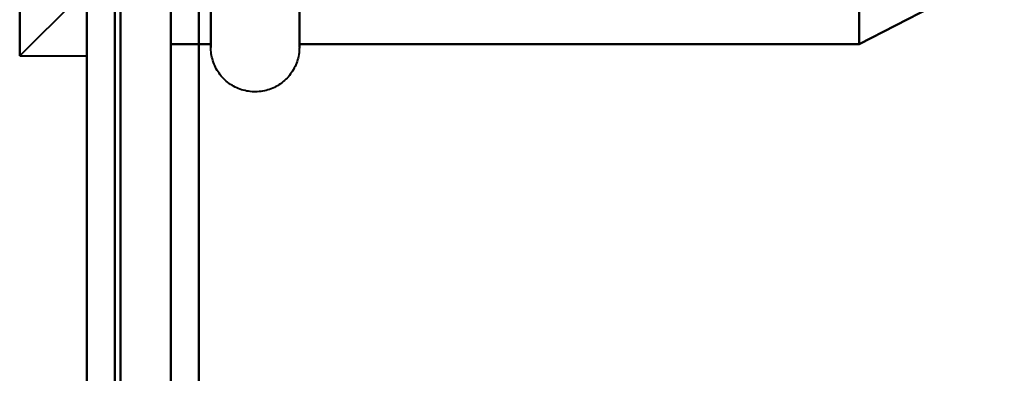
# Model space of a CAD drawing. Header units: millimetres. Extents: x -1442 to 3067, y -120 to 1210.
# Tile 24 of 71: x 439.8 to 457.39, y 173.45 to 179.77. Entities that reach past the tile are written whole.
import ezdxf

# ---------------------------------------------------------------- set-up
doc = ezdxf.new("R2010")
doc.units = ezdxf.units.MM
doc.layers.add('G-IMPT', color=8, linetype='Continuous', lineweight=40)

# ---------------------------------------------------------------- blocks, each defined once
blk = doc.blocks.new('NEXA 2000 CALQUES_dwg-762145-Gauche')
at = {"layer": 'G-IMPT'}
for p, q in [((441, 1137.272), (441, 129.472)), ((441, 1137.272), (441, 129.472)), ((439.8, 185.497), (439.8, 179.122)), ((439.8, 185.497), (439.8, 179.122)), ((439.8, 179.122), (439.8, 185.497)), ((439.8, 179.122), (439.8, 185.497)), ((439.8, 185.497), (439.8, 179.122)), ((439.8, 185.497), (439.8, 179.122)), ((439.8, 179.122), (439.8, 185.497)), ((439.8, 179.122), (439.8, 185.497)), ((441, 185.497), (441, 179.122)), ((441, 185.497), (441, 179.122)), ((441, 179.122), (441, 185.497)), ((441, 179.122), (441, 185.497)), ((441, 185.497), (441, 179.122)), ((441, 185.497), (441, 179.122)), ((441, 179.122), (441, 185.497)), ((441, 179.122), (441, 185.497)), ((443.215, 179.272), (443.215, 185.422)), ((443.215, 179.272), (443.215, 185.422)), ((444.796, 185.422), (444.796, 179.272)), ((444.796, 185.422), (444.796, 179.272)), ((443.215, 179.272), (443.215, 181.322)), ((443.215, 179.272), (443.215, 181.322)), ((444.796, 181.322), (444.796, 179.272)), ((444.796, 181.322), (444.796, 179.272)), ((439.8, 179.122), (440.8, 180.122)), ((439.8, 179.122), (440.8, 180.122)), ((439.8, 179.122), (440.8, 180.122)), ((439.8, 179.122), (440.8, 180.122)), ((439.8, 179.122), (441, 179.122)), ((439.8, 179.122), (441, 179.122)), ((439.8, 179.122), (441, 179.122)), ((439.8, 179.122), (441, 179.122))]:
    blk.add_line(p, q, dxfattribs=at)
at = {"layer": 'G-IMPT', "flags": 128}
for points in [[(443, 1137.772), (443, 885.572), (443, 633.372), (443, 381.172), (443, 128.972)], [(443, 128.972), (443, 381.172), (443, 633.372), (443, 885.572), (443, 1137.772)], [(443, 128.972), (443, 381.172), (443, 633.372), (443, 885.572), (443, 1137.772)], [(443, 1137.772), (443, 885.572), (443, 633.372), (443, 381.172), (443, 128.972)], [(441, 129.472), (441, 381.422), (441, 633.372), (441, 885.322), (441, 1137.272)], [(441, 1137.272), (441, 885.322), (441, 633.372), (441, 381.422), (441, 129.472)], [(441, 129.472), (441, 381.422), (441, 633.372), (441, 885.322), (441, 1137.272)], [(441, 1137.272), (441, 885.322), (441, 633.372), (441, 381.422), (441, 129.472)], [(441, 1137.272), (441, 885.322), (441, 633.372), (441, 381.422), (441, 129.472)], [(441, 129.472), (441, 381.422), (441, 633.372), (441, 885.322), (441, 1137.272)], [(441, 1137.272), (441, 885.322), (441, 633.372), (441, 381.422), (441, 129.472)], [(441, 129.472), (441, 381.422), (441, 633.372), (441, 885.322), (441, 1137.272)], [(441.5, 129.472), (441.5, 381.422), (441.5, 633.372), (441.5, 885.322), (441.5, 1137.272)], [(441.5, 1137.272), (441.5, 885.322), (441.5, 633.372), (441.5, 381.422), (441.5, 129.472)], [(441.5, 1137.272), (441.5, 885.322), (441.5, 633.372), (441.5, 381.422), (441.5, 129.472)], [(441.5, 129.472), (441.5, 381.422), (441.5, 633.372), (441.5, 885.322), (441.5, 1137.272)], [(441.6, 1137.272), (441.6, 885.322), (441.6, 633.372), (441.6, 381.422), (441.6, 129.472)], [(441.6, 129.472), (441.6, 381.422), (441.6, 633.372), (441.6, 885.322), (441.6, 1137.272)], [(441.6, 1137.272), (441.6, 885.322), (441.6, 633.372), (441.6, 381.422), (441.6, 129.472)], [(441.6, 129.472), (441.6, 381.422), (441.6, 633.372), (441.6, 885.322), (441.6, 1137.272)], [(441.6, 129.472), (441.6, 381.422), (441.6, 633.372), (441.6, 885.322), (441.6, 1137.272)], [(441.6, 1137.272), (441.6, 885.322), (441.6, 633.372), (441.6, 381.422), (441.6, 129.472)], [(441.6, 129.472), (441.6, 381.422), (441.6, 633.372), (441.6, 885.322), (441.6, 1137.272)], [(441.6, 1137.272), (441.6, 885.322), (441.6, 633.372), (441.6, 381.422), (441.6, 129.472)], [(441.6, 129.472), (441.6, 381.422), (441.6, 633.372), (441.6, 885.322), (441.6, 1137.272)], [(441.6, 1137.272), (441.6, 885.322), (441.6, 633.372), (441.6, 381.422), (441.6, 129.472)], [(441.6, 1137.272), (441.6, 885.322), (441.6, 633.372), (441.6, 381.422), (441.6, 129.472)], [(441.6, 129.472), (441.6, 381.422), (441.6, 633.372), (441.6, 885.322), (441.6, 1137.272)], [(443, 1137.272), (443, 885.322), (443, 633.372), (443, 381.422), (443, 129.472)], [(443, 129.472), (443, 381.422), (443, 633.372), (443, 885.322), (443, 1137.272)], [(443, 129.472), (443, 381.422), (443, 633.372), (443, 885.322), (443, 1137.272)], [(443, 1137.272), (443, 885.322), (443, 633.372), (443, 381.422), (443, 129.472)], [(443, 129.472), (443, 381.422), (443, 633.372), (443, 885.322), (443, 1137.272)], [(443, 1137.272), (443, 885.322), (443, 633.372), (443, 381.422), (443, 129.472)], [(443, 1137.272), (443, 885.322), (443, 633.372), (443, 381.422), (443, 129.472)], [(443, 129.472), (443, 381.422), (443, 633.372), (443, 885.322), (443, 1137.272)], [(441.5, 223.372), (441.5, 208.372), (441.5, 193.372), (441.5, 178.372), (441.5, 163.372)], [(441.5, 163.372), (441.5, 178.372), (441.5, 193.372), (441.5, 208.372), (441.5, 223.372)], [(441.5, 223.372), (441.5, 208.372), (441.5, 193.372), (441.5, 178.372), (441.5, 163.372)], [(441.5, 163.372), (441.5, 178.372), (441.5, 193.372), (441.5, 208.372), (441.5, 223.372)], [(441.5, 163.372), (441.5, 178.372), (441.5, 193.372), (441.5, 208.372), (441.5, 223.372)], [(441.5, 223.372), (441.5, 208.372), (441.5, 193.372), (441.5, 178.372), (441.5, 163.372)], [(441.5, 163.372), (441.5, 178.372), (441.5, 193.372), (441.5, 208.372), (441.5, 223.372)], [(441.5, 223.372), (441.5, 208.372), (441.5, 193.372), (441.5, 178.372), (441.5, 163.372)], [(442.5, 163.372), (442.5, 178.372), (442.5, 193.372), (442.5, 208.372), (442.5, 223.372)], [(442.5, 223.372), (442.5, 208.372), (442.5, 193.372), (442.5, 178.372), (442.5, 163.372)], [(442.5, 163.372), (442.5, 178.372), (442.5, 193.372), (442.5, 208.372), (442.5, 223.372)], [(442.5, 223.372), (442.5, 208.372), (442.5, 193.372), (442.5, 178.372), (442.5, 163.372)], [(442.5, 223.372), (442.5, 208.372), (442.5, 193.372), (442.5, 178.372), (442.5, 163.372)], [(442.5, 163.372), (442.5, 178.372), (442.5, 193.372), (442.5, 208.372), (442.5, 223.372)], [(442.5, 223.372), (442.5, 208.372), (442.5, 193.372), (442.5, 178.372), (442.5, 163.372)], [(442.5, 163.372), (442.5, 178.372), (442.5, 193.372), (442.5, 208.372), (442.5, 223.372)], [(443, 128.972), (443, 152.497), (443, 176.022), (443, 199.547), (443, 223.072)], [(443, 223.072), (443, 199.547), (443, 176.022), (443, 152.497), (443, 128.972)], [(443, 223.072), (443, 199.547), (443, 176.022), (443, 152.497), (443, 128.972)], [(443, 128.972), (443, 152.497), (443, 176.022), (443, 199.547), (443, 223.072)], [(443.215, 179.272), (443.215, 179.276), (443.215, 179.285), (443.215, 179.302), (443.215, 179.325), (443.215, 179.354), (443.215, 179.39), (443.215, 179.432), (443.215, 179.48), (443.215, 179.535), (443.215, 179.596), (443.215, 179.663), (443.215, 179.736), (443.215, 179.814)], [(443.215, 179.272), (443.215, 179.276), (443.215, 179.285), (443.215, 179.302), (443.215, 179.325), (443.215, 179.354), (443.215, 179.39), (443.215, 179.432), (443.215, 179.48), (443.215, 179.535), (443.215, 179.596), (443.215, 179.663), (443.215, 179.736), (443.215, 179.814)], [(443.215, 179.272), (443.215, 179.276), (443.215, 179.285), (443.215, 179.302), (443.215, 179.325), (443.215, 179.354), (443.215, 179.39), (443.215, 179.432), (443.215, 179.48), (443.215, 179.535), (443.215, 179.596), (443.215, 179.663), (443.215, 179.736), (443.215, 179.814)], [(443.215, 179.272), (443.215, 179.276), (443.215, 179.285), (443.215, 179.302), (443.215, 179.325), (443.215, 179.354), (443.215, 179.39), (443.215, 179.432), (443.215, 179.48), (443.215, 179.535), (443.215, 179.596), (443.215, 179.663), (443.215, 179.736), (443.215, 179.814)], [(444.796, 179.844), (444.796, 179.763), (444.796, 179.688), (444.796, 179.619), (444.796, 179.556), (444.796, 179.499), (444.796, 179.449), (444.796, 179.404), (444.796, 179.366), (444.796, 179.334), (444.796, 179.309), (444.796, 179.291), (444.796, 179.278), (444.796, 179.273)], [(444.796, 179.844), (444.796, 179.763), (444.796, 179.688), (444.796, 179.619), (444.796, 179.556), (444.796, 179.499), (444.796, 179.449), (444.796, 179.404), (444.796, 179.366), (444.796, 179.334), (444.796, 179.309), (444.796, 179.291), (444.796, 179.278), (444.796, 179.273)], [(444.796, 179.844), (444.796, 179.763), (444.796, 179.688), (444.796, 179.619), (444.796, 179.556), (444.796, 179.499), (444.796, 179.449), (444.796, 179.404), (444.796, 179.366), (444.796, 179.334), (444.796, 179.309), (444.796, 179.291), (444.796, 179.278), (444.796, 179.273)], [(444.796, 179.844), (444.796, 179.763), (444.796, 179.688), (444.796, 179.619), (444.796, 179.556), (444.796, 179.499), (444.796, 179.449), (444.796, 179.404), (444.796, 179.366), (444.796, 179.334), (444.796, 179.309), (444.796, 179.291), (444.796, 179.278), (444.796, 179.273)], [(442.5, 181.352), (442.5, 180.846), (442.5, 180.341), (442.5, 179.836), (442.5, 179.331)], [(442.5, 179.331), (442.5, 179.836), (442.5, 180.341), (442.5, 180.846), (442.5, 181.352)], [(442.5, 181.352), (442.5, 180.846), (442.5, 180.341), (442.5, 179.836), (442.5, 179.331)], [(442.5, 179.331), (442.5, 179.836), (442.5, 180.341), (442.5, 180.846), (442.5, 181.352)], [(442.5, 181.352), (442.5, 180.846), (442.5, 180.341), (442.5, 179.836), (442.5, 179.331)], [(442.5, 179.331), (442.5, 179.836), (442.5, 180.341), (442.5, 180.846), (442.5, 181.352)], [(442.5, 181.352), (442.5, 180.846), (442.5, 180.341), (442.5, 179.836), (442.5, 179.331)], [(442.5, 179.331), (442.5, 179.836), (442.5, 180.341), (442.5, 180.846), (442.5, 181.352)], [(442.5, 179.331), (442.5, 179.836), (442.5, 180.341), (442.5, 180.846), (442.5, 181.352)], [(442.5, 181.352), (442.5, 180.846), (442.5, 180.341), (442.5, 179.836), (442.5, 179.331)], [(442.5, 181.352), (442.5, 180.846), (442.5, 180.341), (442.5, 179.836), (442.5, 179.331)], [(442.5, 179.331), (442.5, 179.836), (442.5, 180.341), (442.5, 180.846), (442.5, 181.352)], [(442.5, 181.352), (442.5, 180.846), (442.5, 180.341), (442.5, 179.836), (442.5, 179.331)], [(442.5, 179.331), (442.5, 179.836), (442.5, 180.341), (442.5, 180.846), (442.5, 181.352)], [(442.5, 179.331), (442.5, 179.836), (442.5, 180.341), (442.5, 180.846), (442.5, 181.352)], [(442.5, 181.352), (442.5, 180.846), (442.5, 180.341), (442.5, 179.836), (442.5, 179.331)], [(443.215, 179.331), (443.215, 179.836), (443.215, 180.341), (443.215, 180.846), (443.215, 181.352)], [(443.215, 181.352), (443.215, 180.846), (443.215, 180.341), (443.215, 179.836), (443.215, 179.331)], [(443.215, 179.331), (443.215, 179.836), (443.215, 180.341), (443.215, 180.846), (443.215, 181.352)], [(443.215, 181.352), (443.215, 180.846), (443.215, 180.341), (443.215, 179.836), (443.215, 179.331)], [(443.215, 181.352), (443.215, 180.846), (443.215, 180.341), (443.215, 179.836), (443.215, 179.331)], [(443.215, 179.331), (443.215, 179.836), (443.215, 180.341), (443.215, 180.846), (443.215, 181.352)], [(443.215, 179.331), (443.215, 179.836), (443.215, 180.341), (443.215, 180.846), (443.215, 181.352)], [(443.215, 181.352), (443.215, 180.846), (443.215, 180.341), (443.215, 179.836), (443.215, 179.331)], [(444.796, 181.352), (444.796, 180.846), (444.796, 180.341), (444.796, 179.836), (444.796, 179.331)], [(444.796, 179.331), (444.796, 179.836), (444.796, 180.341), (444.796, 180.846), (444.796, 181.352)], [(444.796, 181.352), (444.796, 180.846), (444.796, 180.341), (444.796, 179.836), (444.796, 179.331)], [(444.796, 179.331), (444.796, 179.836), (444.796, 180.341), (444.796, 180.846), (444.796, 181.352)], [(444.796, 181.352), (444.796, 180.846), (444.796, 180.341), (444.796, 179.836), (444.796, 179.331)], [(444.796, 179.331), (444.796, 179.836), (444.796, 180.341), (444.796, 180.846), (444.796, 181.352)], [(444.796, 181.352), (444.796, 180.846), (444.796, 180.341), (444.796, 179.836), (444.796, 179.331)], [(444.796, 179.331), (444.796, 179.836), (444.796, 180.341), (444.796, 180.846), (444.796, 181.352)], [(454.796, 181.352), (454.796, 180.846), (454.796, 180.341), (454.796, 179.836), (454.796, 179.331)], [(454.796, 179.331), (454.796, 179.836), (454.796, 180.341), (454.796, 180.846), (454.796, 181.352)], [(454.796, 181.352), (454.796, 180.846), (454.796, 180.341), (454.796, 179.836), (454.796, 179.331)], [(454.796, 179.331), (454.796, 179.836), (454.796, 180.341), (454.796, 180.846), (454.796, 181.352)], [(454.796, 179.331), (454.796, 179.836), (454.796, 180.341), (454.796, 180.846), (454.796, 181.352)], [(454.796, 181.352), (454.796, 180.846), (454.796, 180.341), (454.796, 179.836), (454.796, 179.331)], [(454.796, 179.331), (454.796, 179.836), (454.796, 180.341), (454.796, 180.846), (454.796, 181.352)], [(454.796, 181.352), (454.796, 180.846), (454.796, 180.341), (454.796, 179.836), (454.796, 179.331)], [(454.796, 181.352), (454.796, 180.846), (454.796, 180.341), (454.796, 179.836), (454.796, 179.331)], [(454.796, 179.331), (454.796, 179.836), (454.796, 180.341), (454.796, 180.846), (454.796, 181.352)], [(454.796, 181.352), (454.796, 180.846), (454.796, 180.341), (454.796, 179.836), (454.796, 179.331)], [(454.796, 179.331), (454.796, 179.836), (454.796, 180.341), (454.796, 180.846), (454.796, 181.352)], [(454.796, 179.331), (454.796, 179.836), (454.796, 180.341), (454.796, 180.846), (454.796, 181.352)], [(454.796, 181.352), (454.796, 180.846), (454.796, 180.341), (454.796, 179.836), (454.796, 179.331)], [(454.796, 179.331), (454.796, 179.836), (454.796, 180.341), (454.796, 180.846), (454.796, 181.352)], [(454.796, 181.352), (454.796, 180.846), (454.796, 180.341), (454.796, 179.836), (454.796, 179.331)], [(443.215, 179.829), (443.215, 179.749), (443.215, 179.675), (443.215, 179.608), (443.215, 179.546), (443.215, 179.49), (443.215, 179.44), (443.215, 179.397), (443.215, 179.36), (443.215, 179.329), (443.215, 179.305), (443.215, 179.288), (443.215, 179.277), (443.215, 179.272)], [(443.215, 179.829), (443.215, 179.749), (443.215, 179.675), (443.215, 179.608), (443.215, 179.546), (443.215, 179.49), (443.215, 179.44), (443.215, 179.397), (443.215, 179.36), (443.215, 179.329), (443.215, 179.305), (443.215, 179.288), (443.215, 179.277), (443.215, 179.272)], [(443.215, 179.829), (443.215, 179.749), (443.215, 179.675), (443.215, 179.608), (443.215, 179.546), (443.215, 179.49), (443.215, 179.44), (443.215, 179.397), (443.215, 179.36), (443.215, 179.329), (443.215, 179.305), (443.215, 179.288), (443.215, 179.277), (443.215, 179.272)], [(443.215, 179.829), (443.215, 179.749), (443.215, 179.675), (443.215, 179.608), (443.215, 179.546), (443.215, 179.49), (443.215, 179.44), (443.215, 179.397), (443.215, 179.36), (443.215, 179.329), (443.215, 179.305), (443.215, 179.288), (443.215, 179.277), (443.215, 179.272)], [(444.796, 179.272), (444.796, 179.276), (444.796, 179.285), (444.796, 179.302), (444.796, 179.325), (444.796, 179.354), (444.796, 179.39), (444.796, 179.432), (444.796, 179.48), (444.796, 179.535), (444.796, 179.596), (444.796, 179.663), (444.796, 179.736), (444.796, 179.814)], [(444.796, 179.272), (444.796, 179.276), (444.796, 179.285), (444.796, 179.302), (444.796, 179.325), (444.796, 179.354), (444.796, 179.39), (444.796, 179.432), (444.796, 179.48), (444.796, 179.535), (444.796, 179.596), (444.796, 179.663), (444.796, 179.736), (444.796, 179.814)], [(444.796, 179.272), (444.796, 179.276), (444.796, 179.285), (444.796, 179.302), (444.796, 179.325), (444.796, 179.354), (444.796, 179.39), (444.796, 179.432), (444.796, 179.48), (444.796, 179.535), (444.796, 179.596), (444.796, 179.663), (444.796, 179.736), (444.796, 179.814)], [(444.796, 179.272), (444.796, 179.276), (444.796, 179.285), (444.796, 179.302), (444.796, 179.325), (444.796, 179.354), (444.796, 179.39), (444.796, 179.432), (444.796, 179.48), (444.796, 179.535), (444.796, 179.596), (444.796, 179.663), (444.796, 179.736), (444.796, 179.814)], [(454.796, 179.331), (455.444, 179.664), (456.092, 179.997), (456.741, 180.33), (457.389, 180.663)], [(457.389, 180.663), (456.741, 180.33), (456.092, 179.997), (455.444, 179.664), (454.796, 179.331)], [(454.796, 179.331), (455.444, 179.664), (456.092, 179.997), (456.741, 180.33), (457.389, 180.663)], [(457.389, 180.663), (456.741, 180.33), (456.092, 179.997), (455.444, 179.664), (454.796, 179.331)], [(454.796, 179.331), (455.444, 179.664), (456.092, 179.997), (456.741, 180.33), (457.389, 180.663)], [(457.389, 180.663), (456.741, 180.33), (456.092, 179.997), (455.444, 179.664), (454.796, 179.331)], [(454.796, 179.331), (455.444, 179.664), (456.092, 179.997), (456.741, 180.33), (457.389, 180.663)], [(457.389, 180.663), (456.741, 180.33), (456.092, 179.997), (455.444, 179.664), (454.796, 179.331)], [(442.5, 179.331), (442.679, 179.331), (442.857, 179.331), (443.036, 179.331), (443.215, 179.331)], [(443.215, 179.331), (443.036, 179.331), (442.857, 179.331), (442.679, 179.331), (442.5, 179.331)], [(442.5, 179.331), (442.679, 179.331), (442.857, 179.331), (443.036, 179.331), (443.215, 179.331)], [(443.215, 179.331), (443.036, 179.331), (442.857, 179.331), (442.679, 179.331), (442.5, 179.331)], [(443.215, 179.331), (443.036, 179.331), (442.857, 179.331), (442.679, 179.331), (442.5, 179.331)], [(442.5, 179.331), (442.679, 179.331), (442.857, 179.331), (443.036, 179.331), (443.215, 179.331)], [(442.5, 179.331), (442.679, 179.331), (442.857, 179.331), (443.036, 179.331), (443.215, 179.331)], [(443.215, 179.331), (443.036, 179.331), (442.857, 179.331), (442.679, 179.331), (442.5, 179.331)], [(444.796, 179.272), (444.795, 179.241), (444.793, 179.209), (444.79, 179.178), (444.786, 179.146), (444.78, 179.115), (444.773, 179.084), (444.765, 179.054), (444.756, 179.024), (444.745, 178.994), (444.733, 178.964), (444.72, 178.936), (444.706, 178.907), (444.691, 178.88), (444.675, 178.852), (444.658, 178.826), (444.639, 178.8), (444.62, 178.775), (444.6, 178.751), (444.578, 178.728), (444.556, 178.705), (444.533, 178.684), (444.509, 178.663), (444.484, 178.643), (444.459, 178.625), (444.432, 178.607), (444.405, 178.591), (444.378, 178.575), (444.35, 178.561), (444.321, 178.548), (444.292, 178.536), (444.262, 178.525), (444.232, 178.515), (444.201, 178.507), (444.171, 178.499), (444.14, 178.493), (444.108, 178.489), (444.077, 178.485), (444.045, 178.483), (444.014, 178.482), (443.982, 178.482), (443.951, 178.484), (443.919, 178.487), (443.888, 178.491), (443.857, 178.496), (443.826, 178.503), (443.795, 178.51), (443.765, 178.519), (443.735, 178.53), (443.705, 178.541), (443.676, 178.554), (443.648, 178.567), (443.62, 178.582), (443.593, 178.598), (443.566, 178.615), (443.54, 178.633), (443.515, 178.652), (443.491, 178.672), (443.467, 178.694), (443.444, 178.716), (443.422, 178.738), (443.402, 178.762), (443.382, 178.787), (443.363, 178.812), (443.345, 178.838), (443.328, 178.865), (443.312, 178.892), (443.298, 178.92), (443.284, 178.949), (443.272, 178.978), (443.261, 179.008), (443.251, 179.038), (443.242, 179.068), (443.234, 179.099), (443.228, 179.13), (443.223, 179.161), (443.219, 179.192), (443.216, 179.224), (443.215, 179.255), (443.215, 179.272)], [(444.796, 179.272), (444.795, 179.241), (444.793, 179.209), (444.79, 179.178), (444.786, 179.146), (444.78, 179.115), (444.773, 179.084), (444.765, 179.054), (444.756, 179.024), (444.745, 178.994), (444.733, 178.964), (444.72, 178.936), (444.706, 178.907), (444.691, 178.88), (444.675, 178.852), (444.658, 178.826), (444.639, 178.8), (444.62, 178.775), (444.6, 178.751), (444.578, 178.728), (444.556, 178.705), (444.533, 178.684), (444.509, 178.663), (444.484, 178.643), (444.459, 178.625), (444.432, 178.607), (444.405, 178.591), (444.378, 178.575), (444.35, 178.561), (444.321, 178.548), (444.292, 178.536), (444.262, 178.525), (444.232, 178.515), (444.201, 178.507), (444.171, 178.499), (444.14, 178.493), (444.108, 178.489), (444.077, 178.485), (444.045, 178.483), (444.014, 178.482), (443.982, 178.482), (443.951, 178.484), (443.919, 178.487), (443.888, 178.491), (443.857, 178.496), (443.826, 178.503), (443.795, 178.51), (443.765, 178.519), (443.735, 178.53), (443.705, 178.541), (443.676, 178.554), (443.648, 178.567), (443.62, 178.582), (443.593, 178.598), (443.566, 178.615), (443.54, 178.633), (443.515, 178.652), (443.491, 178.672), (443.467, 178.694), (443.444, 178.716), (443.422, 178.738), (443.402, 178.762), (443.382, 178.787), (443.363, 178.812), (443.345, 178.838), (443.328, 178.865), (443.312, 178.892), (443.298, 178.92), (443.284, 178.949), (443.272, 178.978), (443.261, 179.008), (443.251, 179.038), (443.242, 179.068), (443.234, 179.099), (443.228, 179.13), (443.223, 179.161), (443.219, 179.192), (443.216, 179.224), (443.215, 179.255), (443.215, 179.272)], [(444.796, 179.272), (444.795, 179.241), (444.793, 179.209), (444.79, 179.178), (444.786, 179.146), (444.78, 179.115), (444.773, 179.084), (444.765, 179.054), (444.756, 179.024), (444.745, 178.994), (444.733, 178.964), (444.72, 178.936), (444.706, 178.907), (444.691, 178.88), (444.675, 178.852), (444.658, 178.826), (444.639, 178.8), (444.62, 178.775), (444.6, 178.751), (444.578, 178.728), (444.556, 178.705), (444.533, 178.684), (444.509, 178.663), (444.484, 178.643), (444.459, 178.625), (444.432, 178.607), (444.405, 178.591), (444.378, 178.575), (444.35, 178.561), (444.321, 178.548), (444.292, 178.536), (444.262, 178.525), (444.232, 178.515), (444.201, 178.507), (444.171, 178.499), (444.14, 178.493), (444.108, 178.489), (444.077, 178.485), (444.045, 178.483), (444.014, 178.482), (443.982, 178.482), (443.951, 178.484), (443.919, 178.487), (443.888, 178.491), (443.857, 178.496), (443.826, 178.503), (443.795, 178.51), (443.765, 178.519), (443.735, 178.53), (443.705, 178.541), (443.676, 178.554), (443.648, 178.567), (443.62, 178.582), (443.593, 178.598), (443.566, 178.615), (443.54, 178.633), (443.515, 178.652), (443.491, 178.672), (443.467, 178.694), (443.444, 178.716), (443.422, 178.738), (443.402, 178.762), (443.382, 178.787), (443.363, 178.812), (443.345, 178.838), (443.328, 178.865), (443.312, 178.892), (443.298, 178.92), (443.284, 178.949), (443.272, 178.978), (443.261, 179.008), (443.251, 179.038), (443.242, 179.068), (443.234, 179.099), (443.228, 179.13), (443.223, 179.161), (443.219, 179.192), (443.216, 179.224), (443.215, 179.255), (443.215, 179.272)], [(444.796, 179.272), (444.795, 179.241), (444.793, 179.209), (444.79, 179.178), (444.786, 179.146), (444.78, 179.115), (444.773, 179.084), (444.765, 179.054), (444.756, 179.024), (444.745, 178.994), (444.733, 178.964), (444.72, 178.936), (444.706, 178.907), (444.691, 178.88), (444.675, 178.852), (444.658, 178.826), (444.639, 178.8), (444.62, 178.775), (444.6, 178.751), (444.578, 178.728), (444.556, 178.705), (444.533, 178.684), (444.509, 178.663), (444.484, 178.643), (444.459, 178.625), (444.432, 178.607), (444.405, 178.591), (444.378, 178.575), (444.35, 178.561), (444.321, 178.548), (444.292, 178.536), (444.262, 178.525), (444.232, 178.515), (444.201, 178.507), (444.171, 178.499), (444.14, 178.493), (444.108, 178.489), (444.077, 178.485), (444.045, 178.483), (444.014, 178.482), (443.982, 178.482), (443.951, 178.484), (443.919, 178.487), (443.888, 178.491), (443.857, 178.496), (443.826, 178.503), (443.795, 178.51), (443.765, 178.519), (443.735, 178.53), (443.705, 178.541), (443.676, 178.554), (443.648, 178.567), (443.62, 178.582), (443.593, 178.598), (443.566, 178.615), (443.54, 178.633), (443.515, 178.652), (443.491, 178.672), (443.467, 178.694), (443.444, 178.716), (443.422, 178.738), (443.402, 178.762), (443.382, 178.787), (443.363, 178.812), (443.345, 178.838), (443.328, 178.865), (443.312, 178.892), (443.298, 178.92), (443.284, 178.949), (443.272, 178.978), (443.261, 179.008), (443.251, 179.038), (443.242, 179.068), (443.234, 179.099), (443.228, 179.13), (443.223, 179.161), (443.219, 179.192), (443.216, 179.224), (443.215, 179.255), (443.215, 179.272)], [(444.796, 179.331), (447.296, 179.331), (449.796, 179.331), (452.296, 179.331), (454.796, 179.331)], [(454.796, 179.331), (452.296, 179.331), (449.796, 179.331), (447.296, 179.331), (444.796, 179.331)], [(444.796, 179.331), (447.296, 179.331), (449.796, 179.331), (452.296, 179.331), (454.796, 179.331)], [(454.796, 179.331), (452.296, 179.331), (449.796, 179.331), (447.296, 179.331), (444.796, 179.331)], [(444.796, 179.331), (447.296, 179.331), (449.796, 179.331), (452.296, 179.331), (454.796, 179.331)], [(454.796, 179.331), (452.296, 179.331), (449.796, 179.331), (447.296, 179.331), (444.796, 179.331)], [(444.796, 179.331), (447.296, 179.331), (449.796, 179.331), (452.296, 179.331), (454.796, 179.331)], [(454.796, 179.331), (452.296, 179.331), (449.796, 179.331), (447.296, 179.331), (444.796, 179.331)]]:
    blk.add_lwpolyline(points, dxfattribs=at)

msp = doc.modelspace()

# ---------------------------------------------------------------- block references
at = {"layer": 'G-IMPT'}
msp.add_blockref('NEXA 2000 CALQUES_dwg-762145-Gauche', (0, 0), dxfattribs=at)

doc.saveas('drawing.dxf')
